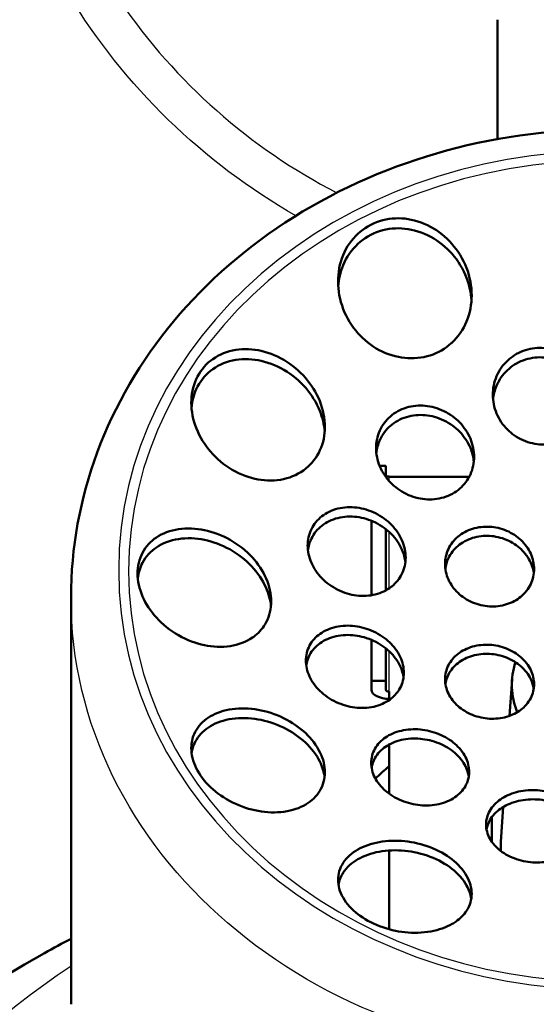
# Model space of a CAD drawing. Header units: millimetres. Extents: x 155 to 950, y -844 to 1327.
# Tile 48 of 58: x 256 to 285, y 1001 to 1056. Entities that reach past the tile are written whole.
import ezdxf

# ---------------------------------------------------------------- set-up
doc = ezdxf.new("R2010")
doc.units = ezdxf.units.MM
doc.header["$LTSCALE"] = 0.75
doc.layers.add('Visible', color=7, linetype='Continuous', lineweight=50)
doc.layers.add('Visible Narrow', color=7, linetype='Continuous', lineweight=25)

msp = doc.modelspace()

# ---------------------------------------------------------------- linework, layer by layer
at = {"layer": 'Visible', "extrusion": (-1e-16, -1, 2.967e-13)}
for p, q in [((282.399, 1049.387, 667.192), (282.399, 1056.088, 663.524)), ((276.133, 1031.054, 708.62), (275.788, 1031.054, 708.62)), ((276.133, 1030.435, 708.985), (276.133, 1031.054, 708.62)), ((280.82, 1030.445, 707.586), (276.333, 1030.445, 707.586)), ((275.333, 1023.792, 712.898), (275.333, 1027.967, 710.438)), ((276.133, 1024.059, 712.74), (276.133, 1027.505, 710.711)), ((258.47, 1023.676, 746.85), (258.47, 1000.837, 708.076)), ((275.333, 1018.992, 715.725), (275.333, 1021.289, 714.372)), ((276.133, 1018.992, 715.725), (276.133, 1020.817, 714.65)), ((276.133, 1018.992, 715.725), (275.333, 1018.992, 715.725)), ((275.333, 1018.992, 715.725), (275.333, 1018.484, 714.864)), ((276.133, 1018.484, 714.864), (276.133, 1018.992, 715.725)), ((283.221, 1019.065, 739.822), (283.08, 1017.022, 736.337)), ((276.333, 1017.913, 714.968), (276.333, 1018.383, 714.691)), ((276.333, 1012.645, 718.071), (276.333, 1015.418, 716.437)), ((282.728, 1011.911, 727.619), (282.594, 1009.962, 724.294)), ((282.083, 1009.961, 724.294), (282.083, 1011.336, 723.485)), ((276.333, 1005.046, 722.547), (276.333, 1009.469, 719.942))]:
    msp.add_line(p, q, dxfattribs=at)
at = {"layer": 'Visible', "extrusion": (0, -2.967e-13, -1)}
msp.add_arc((-288.563, 1075.8, 748.545), 126, 300.39761, 79.72361, dxfattribs=at)
at = {"layer": 'Visible', "extrusion": (-1.383e-13, 0.861629, -0.507538)}
msp.add_arc((-276.333, 1132.867, 528.735), 0.2, 270, 360, dxfattribs=at)
at = {"layer": 'Visible', "extrusion": (2.739e-13, 0.507538, 0.861629)}
msp.add_arc((-288.833, -502.235, 1154.667), 5.621, 344.9113, 18.7203, dxfattribs=at)
at = {"layer": 'Visible', "extrusion": (6.11e-14, -0.861629, 0.507538)}
msp.add_arc((276.333, 1132.867, -514.735), 1, 180, 270, dxfattribs=at)
at = {"layer": 'Visible', "extrusion": (-1.924e-13, 0.861629, -0.507538)}
msp.add_arc((-276.333, 1132.867, 514.735), 0.2, 270, 360, dxfattribs=at)
at = {"layer": 'Visible', "extrusion": (6.9431e-12, -0.507538, -0.861629)}
msp.add_arc((288.833, -502.235, -1136.667), 6.25, 177.896, 183.3987, dxfattribs=at)
at = {"layer": 'Visible'}
for points, knots in [([(258.47, 1023.676, 746.85), (258.47, 1026.437, 745.435), (258.972, 1029.196, 744.021), (260.922, 1034.447, 741.314), (262.379, 1036.935, 740.024), (266.111, 1041.415, 737.681), (268.4, 1043.397, 736.636), (273.588, 1046.653, 734.908), (276.496, 1047.915, 734.233), (282.628, 1049.582, 733.34), (285.855, 1049.98, 733.126), (292.296, 1049.864, 733.188), (295.509, 1049.348, 733.465), (301.588, 1047.448, 734.483), (304.454, 1046.066, 735.221), (309.53, 1042.57, 737.072), (311.746, 1040.463, 738.182), (315.279, 1035.747, 740.641), (316.609, 1033.148, 741.986), (318.1, 1028.227, 744.518), (318.44, 1025.952, 745.684), (318.44, 1023.676, 746.85)], [3.141593, 3.141593, 3.141593, 3.141593, 3.451393, 3.451393, 3.764106, 3.764106, 4.082919, 4.082919, 4.406807, 4.406807, 4.73327, 4.73327, 5.060388, 5.060388, 5.386642, 5.386642, 5.709973, 5.709973, 6.027814, 6.027814, 6.283185, 6.283185, 6.283185, 6.283185]), ([(279.806, 1037.929, 737.976), (279.816, 1037.938, 737.972), (279.827, 1037.948, 737.968), (280.185, 1038.278, 737.833), (280.479, 1038.696, 737.692), (280.864, 1039.625, 737.432), (280.955, 1040.137, 737.313), (280.955, 1041.118, 737.12), (280.857, 1041.656, 737.034), (280.467, 1042.664, 736.915), (280.175, 1043.134, 736.883), (279.513, 1043.884, 736.872), (279.101, 1044.223, 736.89), (278.187, 1044.717, 736.981), (277.685, 1044.873, 737.053), (277.205, 1044.924, 737.14), (276.745, 1044.973, 737.224), (276.248, 1044.932, 737.332), (275.33, 1044.638, 737.571), (274.908, 1044.386, 737.702), (274.226, 1043.756, 737.955), (273.931, 1043.335, 738.092), (273.546, 1042.399, 738.343), (273.455, 1041.884, 738.457), (273.455, 1040.899, 738.642), (273.552, 1040.359, 738.724), (273.943, 1039.348, 738.84), (274.236, 1038.878, 738.874), (274.899, 1038.13, 738.889), (275.31, 1037.794, 738.875), (276.224, 1037.306, 738.794), (276.726, 1037.154, 738.727), (277.666, 1037.059, 738.564), (278.163, 1037.102, 738.46), (279.068, 1037.393, 738.226), (279.478, 1037.635, 738.099), (279.806, 1037.929, 737.976)], [-0.898728, -0.898728, -0.898728, -0.898728, -0.894293, -0.894293, -0.747201, -0.747201, -0.600109, -0.600109, -0.447123, -0.447123, -0.294137, -0.294137, -0.147068, -0.147068, 0, 0, 0, 0.140997, 0.140997, 0.281994, 0.281994, 0.429588, 0.429588, 0.577183, 0.577183, 0.730465, 0.730465, 0.883748, 0.883748, 1.030239, 1.030239, 1.176731, 1.176731, 1.317756, 1.317756, 1.454345, 1.454345, 1.454345, 1.454345]), ([(273.465, 1041.121, 737.546), (273.493, 1041.519, 737.464), (273.583, 1041.928, 737.367), (273.931, 1042.772, 737.137), (274.226, 1043.192, 736.998), (274.907, 1043.82, 736.744), (275.329, 1044.073, 736.612), (276.248, 1044.368, 736.374), (276.745, 1044.41, 736.267), (277.205, 1044.361, 736.185), (277.689, 1044.311, 736.099), (278.196, 1044.154, 736.028), (279.117, 1043.656, 735.944), (279.531, 1043.313, 735.929), (280.188, 1042.562, 735.948), (280.476, 1042.097, 735.985), (280.824, 1041.191, 736.098), (280.917, 1040.761, 736.167), (280.946, 1040.347, 736.245)], [1.800822, 1.800822, 1.800822, 1.800822, 1.920243, 1.920243, 2.067592, 2.067592, 2.208596, 2.208596, 2.3496, 2.3496, 2.3496, 2.497843, 2.497843, 2.646087, 2.646087, 2.797241, 2.797241, 2.921039, 2.921039, 2.921039, 2.921039]), ([(271.671, 1030.92, 742.105), (271.986, 1031.18, 741.901), (272.259, 1031.527, 741.682), (272.629, 1032.333, 741.269), (272.719, 1032.796, 741.075), (272.719, 1033.707, 740.759), (272.62, 1034.213, 740.619), (272.233, 1035.171, 740.429), (271.946, 1035.622, 740.378), (271.288, 1036.374, 740.36), (270.869, 1036.727, 740.394), (269.947, 1037.265, 740.552), (269.445, 1037.449, 740.676), (268.969, 1037.536, 740.824), (268.507, 1037.621, 740.968), (268.005, 1037.625, 741.155), (267.072, 1037.425, 741.574), (266.64, 1037.219, 741.806), (265.969, 1036.683, 742.24), (265.684, 1036.327, 742.467), (265.31, 1035.507, 742.884), (265.219, 1035.042, 743.074), (265.219, 1034.132, 743.38), (265.317, 1033.628, 743.513), (265.697, 1032.673, 743.694), (265.979, 1032.223, 743.741), (266.631, 1031.465, 743.757), (267.052, 1031.106, 743.724), (267.981, 1030.562, 743.569), (268.488, 1030.376, 743.447), (269.432, 1030.208, 743.161), (269.933, 1030.207, 742.98), (270.866, 1030.413, 742.571), (271.298, 1030.62, 742.343), (271.651, 1030.903, 742.118), (271.661, 1030.912, 742.112), (271.671, 1030.92, 742.105)], [-0.877169, -0.877169, -0.877169, -0.877169, -0.740579, -0.740579, -0.599554, -0.599554, -0.451436, -0.451436, -0.303317, -0.303317, -0.151659, -0.151659, 0, 0, 0, 0.147594, 0.147594, 0.295189, 0.295189, 0.436186, 0.436186, 0.577183, 0.577183, 0.724251, 0.724251, 0.871319, 0.871319, 1.024305, 1.024305, 1.177291, 1.177291, 1.324383, 1.324383, 1.471476, 1.471476, 1.475911, 1.475911, 1.475911, 1.475911]), ([(286.793, 1032.941, 738.799), (286.804, 1032.951, 738.795), (286.815, 1032.961, 738.792), (287.075, 1033.207, 738.701), (287.29, 1033.508, 738.596), (287.573, 1034.171, 738.378), (287.641, 1034.532, 738.264), (287.641, 1035.214, 738.059), (287.571, 1035.581, 737.953), (287.288, 1036.261, 737.766), (287.074, 1036.575, 737.686), (286.584, 1037.068, 737.569), (286.278, 1037.284, 737.524), (285.605, 1037.58, 737.479), (285.237, 1037.66, 737.478), (284.891, 1037.671, 737.497), (284.548, 1037.682, 737.516), (284.181, 1037.626, 737.556), (283.507, 1037.374, 737.674), (283.2, 1037.177, 737.752), (282.707, 1036.712, 737.922), (282.493, 1036.41, 738.025), (282.21, 1035.746, 738.242), (282.141, 1035.384, 738.354), (282.141, 1034.702, 738.559), (282.211, 1034.335, 738.665), (282.494, 1033.655, 738.852), (282.709, 1033.342, 738.933), (283.198, 1032.85, 739.051), (283.504, 1032.634, 739.097), (284.177, 1032.339, 739.145), (284.545, 1032.259, 739.146), (285.234, 1032.238, 739.11), (285.601, 1032.294, 739.07), (286.261, 1032.541, 738.954), (286.556, 1032.725, 738.879), (286.793, 1032.941, 738.799)], [-0.639927, -0.639927, -0.639927, -0.639927, -0.635381, -0.635381, -0.529068, -0.529068, -0.422754, -0.422754, -0.31549, -0.31549, -0.208225, -0.208225, -0.104113, -0.104113, 0, 0, 0, 0.103186, 0.103186, 0.206372, 0.206372, 0.312762, 0.312762, 0.419153, 0.419153, 0.5264, 0.5264, 0.633646, 0.633646, 0.737718, 0.737718, 0.84179, 0.84179, 0.944989, 0.944989, 1.043642, 1.043642, 1.043642, 1.043642]), ([(265.231, 1034.313, 742.169), (265.261, 1034.669, 742.036), (265.349, 1035.028, 741.882), (265.685, 1035.763, 741.507), (265.969, 1036.119, 741.28), (266.64, 1036.656, 740.848), (267.072, 1036.862, 740.618), (268.005, 1037.065, 740.204), (268.506, 1037.062, 740.02), (268.969, 1036.979, 739.879), (269.45, 1036.893, 739.732), (269.957, 1036.708, 739.61), (270.886, 1036.166, 739.46), (271.308, 1035.809, 739.431), (271.961, 1035.056, 739.458), (272.243, 1034.61, 739.512), (272.586, 1033.755, 739.689), (272.679, 1033.356, 739.796), (272.709, 1032.974, 739.919)], [1.802164, 1.802164, 1.802164, 1.802164, 1.913892, 1.913892, 2.054896, 2.054896, 2.202244, 2.202244, 2.349592, 2.349592, 2.349592, 2.502422, 2.502422, 2.655251, 2.655251, 2.801557, 2.801557, 2.919687, 2.919687, 2.919687, 2.919687]), ([(282.154, 1034.781, 737.484), (282.181, 1035.04, 737.404), (282.246, 1035.304, 737.32), (282.493, 1035.882, 737.129), (282.707, 1036.183, 737.024), (283.199, 1036.647, 736.853), (283.507, 1036.844, 736.774), (284.181, 1037.096, 736.655), (284.548, 1037.152, 736.616), (284.891, 1037.141, 736.597), (285.237, 1037.13, 736.579), (285.605, 1037.051, 736.58), (286.278, 1036.755, 736.627), (286.584, 1036.54, 736.674), (287.074, 1036.048, 736.793), (287.288, 1035.735, 736.874), (287.536, 1035.142, 737.04), (287.602, 1034.873, 737.118), (287.628, 1034.61, 737.196)], [1.2906997, 1.2906997, 1.2906997, 1.2906997, 1.3699725, 1.3699725, 1.4762652, 1.4762652, 1.5794649, 1.5794649, 1.6826645, 1.6826645, 1.6826645, 1.7867582, 1.7867582, 1.8908518, 1.8908518, 1.9979891, 1.9979891, 2.0782101, 2.0782101, 2.0782101, 2.0782101]), ([(280.285, 1029.773, 740.562), (280.285, 1029.774, 740.561), (280.285, 1029.774, 740.561), (280.531, 1029.986, 740.438), (280.743, 1030.264, 740.296), (281.023, 1030.885, 740.014), (281.091, 1031.229, 739.874), (281.091, 1031.887, 739.63), (281.021, 1032.245, 739.511), (280.739, 1032.915, 739.315), (280.528, 1033.227, 739.239), (280.043, 1033.733, 739.142), (279.735, 1033.962, 739.114), (279.059, 1034.292, 739.119), (278.689, 1034.392, 739.151), (278.341, 1034.423, 739.204), (277.999, 1034.454, 739.257), (277.632, 1034.423, 739.337), (276.953, 1034.217, 739.539), (276.642, 1034.043, 739.661), (276.151, 1033.618, 739.908), (275.939, 1033.34, 740.049), (275.659, 1032.718, 740.33), (275.591, 1032.374, 740.469), (275.591, 1031.715, 740.71), (275.661, 1031.356, 740.829), (275.943, 1030.685, 741.024), (276.154, 1030.373, 741.1), (276.639, 1029.867, 741.197), (276.947, 1029.638, 741.224), (277.623, 1029.309, 741.221), (277.993, 1029.21, 741.19), (278.683, 1029.149, 741.086), (279.05, 1029.181, 741.007), (279.728, 1029.387, 740.807), (280.039, 1029.561, 740.685), (280.285, 1029.773, 740.562)], [-0.633385, -0.633385, -0.633385, -0.633385, -0.633302, -0.633302, -0.528991, -0.528991, -0.424679, -0.424679, -0.318504, -0.318504, -0.212329, -0.212329, -0.106165, -0.106165, 0, 0, 0, 0.104242, 0.104242, 0.208484, 0.208484, 0.312824, 0.312824, 0.417164, 0.417164, 0.523417, 0.523417, 0.629669, 0.629669, 0.735754, 0.735754, 0.84184, 0.84184, 0.946057, 0.946057, 1.05019, 1.05019, 1.05019, 1.05019]), ([(275.605, 1031.781, 739.592), (275.632, 1032.025, 739.497), (275.696, 1032.271, 739.394), (275.939, 1032.811, 739.15), (276.151, 1033.088, 739.008), (276.642, 1033.513, 738.761), (276.953, 1033.687, 738.639), (277.631, 1033.893, 738.438), (277.999, 1033.925, 738.359), (278.341, 1033.895, 738.307), (278.689, 1033.864, 738.255), (279.058, 1033.765, 738.224), (279.735, 1033.437, 738.222), (280.043, 1033.209, 738.251), (280.528, 1032.704, 738.351), (280.739, 1032.393, 738.428), (280.985, 1031.811, 738.601), (281.05, 1031.55, 738.687), (281.077, 1031.296, 738.777)], [1.2933003, 1.2933003, 1.2933003, 1.2933003, 1.3699184, 1.3699184, 1.4742322, 1.4742322, 1.5784507, 1.5784507, 1.6826693, 1.6826693, 1.6826693, 1.7887354, 1.7887354, 1.8948015, 1.8948015, 2.0008963, 2.0008963, 2.0796241, 2.0796241, 2.0796241, 2.0796241]), ([(276.485, 1024.293, 743.884), (276.711, 1024.477, 743.73), (276.908, 1024.716, 743.558), (277.182, 1025.274, 743.205), (277.251, 1025.596, 743.025), (277.251, 1026.216, 742.714), (277.181, 1026.554, 742.563), (276.903, 1027.192, 742.319), (276.694, 1027.492, 742.225), (276.21, 1027.99, 742.106), (275.899, 1028.22, 742.075), (275.218, 1028.558, 742.09), (274.848, 1028.666, 742.137), (274.501, 1028.709, 742.21), (274.157, 1028.752, 742.282), (273.788, 1028.736, 742.39), (273.106, 1028.567, 742.661), (272.793, 1028.414, 742.823), (272.306, 1028.033, 743.147), (272.097, 1027.783, 743.329), (271.819, 1027.213, 743.69), (271.751, 1026.893, 743.868), (271.751, 1026.274, 744.177), (271.82, 1025.936, 744.327), (272.099, 1025.297, 744.569), (272.308, 1024.997, 744.662), (272.792, 1024.498, 744.779), (273.103, 1024.268, 744.81), (273.783, 1023.929, 744.794), (274.153, 1023.821, 744.748), (274.843, 1023.736, 744.604), (275.209, 1023.752, 744.497), (275.887, 1023.919, 744.231), (276.199, 1024.071, 744.072), (276.459, 1024.272, 743.901), (276.472, 1024.282, 743.892), (276.485, 1024.293, 743.884)], [-0.625028, -0.625028, -0.625028, -0.625028, -0.526727, -0.526727, -0.422815, -0.422815, -0.318653, -0.318653, -0.21449, -0.21449, -0.107245, -0.107245, 0, 0, 0, 0.106298, 0.106298, 0.212596, 0.212596, 0.315786, 0.315786, 0.418976, 0.418976, 0.523183, 0.523183, 0.62739, 0.62739, 0.734648, 0.734648, 0.841906, 0.841906, 0.947419, 0.947419, 1.052933, 1.052933, 1.058543, 1.058543, 1.058543, 1.058543]), ([(271.767, 1026.318, 742.986), (271.795, 1026.541, 742.867), (271.858, 1026.763, 742.738), (272.097, 1027.253, 742.429), (272.306, 1027.503, 742.247), (272.794, 1027.885, 741.925), (273.106, 1028.039, 741.764), (273.788, 1028.209, 741.496), (274.157, 1028.225, 741.389), (274.501, 1028.183, 741.317), (274.848, 1028.141, 741.246), (275.218, 1028.034, 741.201), (275.899, 1027.698, 741.188), (276.209, 1027.468, 741.221), (276.694, 1026.972, 741.342), (276.903, 1026.673, 741.437), (277.143, 1026.123, 741.649), (277.207, 1025.882, 741.754), (277.235, 1025.649, 741.863)], [1.2930168, 1.2930168, 1.2930168, 1.2930168, 1.3670535, 1.3670535, 1.4702571, 1.4702571, 1.5764603, 1.5764603, 1.6826636, 1.6826636, 1.6826636, 1.7897822, 1.7897822, 1.8969009, 1.8969009, 2.0010445, 2.0010445, 2.0765959, 2.0765959, 2.0765959, 2.0765959]), ([(268.802, 1021.526, 748.008), (269.052, 1021.727, 747.773), (269.27, 1021.983, 747.52), (269.611, 1022.631, 746.98), (269.705, 1023.041, 746.695), (269.705, 1023.849, 746.219), (269.611, 1024.297, 745.999), (269.239, 1025.156, 745.666), (268.96, 1025.568, 745.553), (268.304, 1026.285, 745.438), (267.872, 1026.631, 745.437), (266.934, 1027.163, 745.567), (266.427, 1027.35, 745.697), (265.955, 1027.448, 745.865), (265.481, 1027.547, 746.032), (264.974, 1027.572, 746.261), (264.035, 1027.431, 746.797), (263.604, 1027.265, 747.105), (262.948, 1026.822, 747.685), (262.67, 1026.527, 747.995), (262.299, 1025.824, 748.591), (262.205, 1025.416, 748.878), (262.205, 1024.607, 749.354), (262.299, 1024.158, 749.573), (262.67, 1023.296, 749.898), (262.948, 1022.882, 750.006), (263.604, 1022.16, 750.112), (264.035, 1021.811, 750.108), (264.974, 1021.273, 749.971), (265.481, 1021.085, 749.839), (266.427, 1020.887, 749.504), (266.934, 1020.864, 749.277), (267.872, 1021.008, 748.749), (268.304, 1021.177, 748.447), (268.699, 1021.447, 748.103), (268.751, 1021.485, 748.056), (268.802, 1021.526, 748.008)], [-0.845407, -0.845407, -0.845407, -0.845407, -0.728394, -0.728394, -0.587705, -0.587705, -0.447016, -0.447016, -0.306326, -0.306326, -0.153163, -0.153163, 0, 0, 0, 0.153654, 0.153654, 0.307309, 0.307309, 0.448056, 0.448056, 0.588803, 0.588803, 0.729551, 0.729551, 0.870298, 0.870298, 1.023952, 1.023952, 1.177607, 1.177607, 1.33077, 1.33077, 1.483933, 1.483933, 1.50761, 1.50761, 1.50761, 1.50761]), ([(283.714, 1023.709, 743.027), (283.719, 1023.713, 743.024), (283.724, 1023.718, 743.021), (283.951, 1023.908, 742.897), (284.143, 1024.148, 742.751), (284.397, 1024.684, 742.449), (284.46, 1024.98, 742.291), (284.46, 1025.541, 742.007), (284.397, 1025.844, 741.861), (284.141, 1026.409, 741.607), (283.949, 1026.671, 741.498), (283.506, 1027.092, 741.339), (283.225, 1027.28, 741.279), (282.609, 1027.542, 741.222), (282.274, 1027.617, 741.226), (281.96, 1027.635, 741.256), (281.646, 1027.653, 741.286), (281.312, 1027.616, 741.346), (280.695, 1027.422, 741.521), (280.413, 1027.266, 741.635), (279.969, 1026.893, 741.879), (279.777, 1026.652, 742.024), (279.522, 1026.116, 742.327), (279.46, 1025.821, 742.484), (279.46, 1025.259, 742.768), (279.523, 1024.956, 742.913), (279.778, 1024.392, 743.167), (279.97, 1024.13, 743.276), (280.413, 1023.709, 743.434), (280.694, 1023.521, 743.495), (281.31, 1023.258, 743.552), (281.645, 1023.183, 743.548), (282.273, 1023.147, 743.489), (282.608, 1023.185, 743.429), (283.218, 1023.376, 743.256), (283.494, 1023.528, 743.146), (283.714, 1023.709, 743.027)], [-0.569393, -0.569393, -0.569393, -0.569393, -0.567287, -0.567287, -0.473135, -0.473135, -0.378984, -0.378984, -0.284351, -0.284351, -0.189718, -0.189718, -0.094859, -0.094859, 0, 0, 0, 0.094576, 0.094576, 0.189153, 0.189153, 0.283303, 0.283303, 0.377454, 0.377454, 0.471993, 0.471993, 0.566532, 0.566532, 0.661489, 0.661489, 0.756445, 0.756445, 0.851015, 0.851015, 0.943478, 0.943478, 0.943478, 0.943478]), ([(279.477, 1025.282, 741.62), (279.503, 1025.482, 741.516), (279.561, 1025.682, 741.407), (279.777, 1026.137, 741.15), (279.969, 1026.378, 741.005), (280.413, 1026.751, 740.761), (280.695, 1026.908, 740.647), (281.312, 1027.102, 740.474), (281.646, 1027.139, 740.414), (281.96, 1027.122, 740.384), (282.274, 1027.104, 740.355), (282.61, 1027.029, 740.352), (283.226, 1026.767, 740.41), (283.507, 1026.579, 740.471), (283.95, 1026.159, 740.631), (284.142, 1025.897, 740.74), (284.359, 1025.418, 740.957), (284.417, 1025.21, 741.056), (284.443, 1025.006, 741.156)], [1.1636144, 1.1636144, 1.1636144, 1.1636144, 1.22939, 1.22939, 1.3235411, 1.3235411, 1.4181039, 1.4181039, 1.5126666, 1.5126666, 1.5126666, 1.6076004, 1.6076004, 1.7025342, 1.7025342, 1.7970543, 1.7970543, 1.8634235, 1.8634235, 1.8634235, 1.8634235]), ([(262.22, 1024.726, 747.985), (262.253, 1025.036, 747.787), (262.341, 1025.341, 747.564), (262.671, 1025.965, 747.039), (262.949, 1026.261, 746.731), (263.605, 1026.707, 746.155), (264.036, 1026.874, 745.851), (264.974, 1027.019, 745.322), (265.481, 1026.996, 745.097), (265.955, 1026.899, 744.932), (266.418, 1026.804, 744.771), (266.916, 1026.625, 744.645), (267.84, 1026.111, 744.52), (268.266, 1025.777, 744.52), (268.932, 1025.069, 744.631), (269.221, 1024.652, 744.745), (269.566, 1023.872, 745.046), (269.659, 1023.517, 745.213), (269.692, 1023.18, 745.397)], [1.794073, 1.794073, 1.794073, 1.794073, 1.902425, 1.902425, 2.043187, 2.043187, 2.196371, 2.196371, 2.349556, 2.349556, 2.349556, 2.499468, 2.499468, 2.649381, 2.649381, 2.792914, 2.792914, 2.905751, 2.905751, 2.905751, 2.905751]), ([(276.446, 1017.998, 747.852), (276.646, 1018.159, 747.684), (276.82, 1018.362, 747.497), (277.08, 1018.853, 747.089), (277.15, 1019.149, 746.869), (277.15, 1019.724, 746.481), (277.08, 1020.039, 746.288), (276.799, 1020.637, 745.967), (276.587, 1020.919, 745.838), (276.097, 1021.386, 745.666), (275.786, 1021.6, 745.612), (275.108, 1021.916, 745.598), (274.742, 1022.017, 745.637), (274.4, 1022.06, 745.709), (274.052, 1022.103, 745.782), (273.682, 1022.091, 745.899), (273.001, 1021.94, 746.202), (272.691, 1021.801, 746.388), (272.206, 1021.456, 746.766), (271.997, 1021.228, 746.982), (271.719, 1020.704, 747.419), (271.65, 1020.408, 747.641), (271.65, 1019.836, 748.028), (271.718, 1019.523, 748.219), (271.996, 1018.929, 748.539), (272.205, 1018.647, 748.667), (272.692, 1018.177, 748.839), (273.005, 1017.96, 748.893), (273.686, 1017.64, 748.907), (274.055, 1017.537, 748.867), (274.747, 1017.451, 748.721), (275.117, 1017.463, 748.604), (275.798, 1017.614, 748.301), (276.109, 1017.753, 748.116), (276.385, 1017.951, 747.901), (276.416, 1017.974, 747.877), (276.446, 1017.998, 747.852)], [-0.613736, -0.613736, -0.613736, -0.613736, -0.523098, -0.523098, -0.419026, -0.419026, -0.315096, -0.315096, -0.211166, -0.211166, -0.105583, -0.105583, 0, 0, 0, 0.107265, 0.107265, 0.214529, 0.214529, 0.318642, 0.318642, 0.422754, 0.422754, 0.52594, 0.52594, 0.629126, 0.629126, 0.735517, 0.735517, 0.841908, 0.841908, 0.949154, 0.949154, 1.0564, 1.0564, 1.069835, 1.069835, 1.069835, 1.069835]), ([(271.669, 1019.853, 746.753), (271.698, 1020.055, 746.608), (271.761, 1020.254, 746.455), (271.998, 1020.7, 746.085), (272.206, 1020.928, 745.87), (272.691, 1021.275, 745.494), (273.002, 1021.415, 745.31), (273.683, 1021.567, 745.01), (274.052, 1021.58, 744.894), (274.4, 1021.538, 744.822), (274.744, 1021.496, 744.751), (275.113, 1021.394, 744.713), (275.794, 1021.076, 744.731), (276.107, 1020.86, 744.787), (276.594, 1020.392, 744.963), (276.804, 1020.112, 745.092), (277.04, 1019.606, 745.364), (277.103, 1019.39, 745.492), (277.131, 1019.18, 745.625)], [1.2917317, 1.2917317, 1.2917317, 1.2917317, 1.364295, 1.364295, 1.4683886, 1.4683886, 1.5755259, 1.5755259, 1.6826632, 1.6826632, 1.6826632, 1.7888834, 1.7888834, 1.8951037, 1.8951037, 1.9983156, 1.9983156, 2.0707901, 2.0707901, 2.0707901, 2.0707901]), ([(284.014, 1017.641, 746.8), (284.113, 1017.755, 746.709), (284.2, 1017.881, 746.612), (284.397, 1018.262, 746.327), (284.46, 1018.537, 746.133), (284.46, 1019.058, 745.78), (284.397, 1019.339, 745.597), (284.142, 1019.864, 745.275), (283.95, 1020.108, 745.135), (283.505, 1020.502, 744.927), (283.223, 1020.677, 744.846), (282.607, 1020.923, 744.761), (282.273, 1020.993, 744.758), (281.96, 1021.011, 744.787), (281.645, 1021.028, 744.817), (281.31, 1020.995, 744.885), (280.694, 1020.818, 745.087), (280.413, 1020.674, 745.222), (279.97, 1020.331, 745.514), (279.778, 1020.109, 745.69), (279.523, 1019.613, 746.061), (279.46, 1019.339, 746.255), (279.46, 1018.819, 746.609), (279.522, 1018.538, 746.791), (279.777, 1018.013, 747.113), (279.969, 1017.769, 747.253), (280.413, 1017.375, 747.461), (280.695, 1017.199, 747.542), (281.312, 1016.953, 747.627), (281.646, 1016.882, 747.63), (282.274, 1016.847, 747.57), (282.609, 1016.88, 747.503), (283.225, 1017.057, 747.3), (283.506, 1017.201, 747.166), (283.83, 1017.452, 746.952), (283.927, 1017.542, 746.878), (284.014, 1017.641, 746.8)], [-0.522841, -0.522841, -0.522841, -0.522841, -0.472075, -0.472075, -0.377442, -0.377442, -0.283192, -0.283192, -0.188942, -0.188942, -0.094471, -0.094471, 0, 0, 0, 0.094956, 0.094956, 0.189913, 0.189913, 0.284452, 0.284452, 0.378992, 0.378992, 0.473142, 0.473142, 0.567292, 0.567292, 0.661869, 0.661869, 0.756445, 0.756445, 0.851304, 0.851304, 0.946163, 0.946163, 0.99003, 0.99003, 0.99003, 0.99003]), ([(279.48, 1018.82, 745.383), (279.507, 1019, 745.258), (279.564, 1019.179, 745.128), (279.778, 1019.595, 744.819), (279.97, 1019.818, 744.643), (280.413, 1020.161, 744.352), (280.694, 1020.306, 744.218), (281.31, 1020.484, 744.016), (281.645, 1020.517, 743.95), (281.96, 1020.5, 743.92), (282.273, 1020.483, 743.891), (282.608, 1020.413, 743.895), (283.224, 1020.167, 743.981), (283.506, 1019.991, 744.063), (283.95, 1019.598, 744.271), (284.143, 1019.354, 744.411), (284.356, 1018.913, 744.681), (284.413, 1018.727, 744.8), (284.44, 1018.544, 744.92)], [1.1643391, 1.1643391, 1.1643391, 1.1643391, 1.2282791, 1.2282791, 1.3228062, 1.3228062, 1.4177364, 1.4177364, 1.5126666, 1.5126666, 1.5126666, 1.6072232, 1.6072232, 1.7017797, 1.7017797, 1.7959314, 1.7959314, 1.8598122, 1.8598122, 1.8598122, 1.8598122]), ([(271.664, 1012.063, 754.438), (271.974, 1012.25, 754.124), (272.247, 1012.507, 753.766), (272.622, 1013.126, 753.037), (272.719, 1013.49, 752.666), (272.719, 1014.204, 752.027), (272.629, 1014.598, 751.716), (272.253, 1015.363, 751.203), (271.969, 1015.733, 751.001), (271.298, 1016.369, 750.738), (270.866, 1016.668, 750.667), (269.933, 1017.126, 750.685), (269.432, 1017.284, 750.774), (268.969, 1017.366, 750.914), (268.488, 1017.452, 751.06), (267.981, 1017.469, 751.281), (267.052, 1017.34, 751.832), (266.631, 1017.195, 752.162), (265.979, 1016.814, 752.817), (265.697, 1016.554, 753.188), (265.317, 1015.934, 753.936), (265.219, 1015.572, 754.312), (265.219, 1014.863, 754.96), (265.31, 1014.472, 755.274), (265.684, 1013.709, 755.79), (265.969, 1013.338, 755.991), (266.64, 1012.699, 756.249), (267.072, 1012.397, 756.316), (268.005, 1011.933, 756.289), (268.507, 1011.772, 756.194), (269.45, 1011.599, 755.901), (269.957, 1011.58, 755.676), (270.887, 1011.707, 755.122), (271.309, 1011.853, 754.793), (271.65, 1012.054, 754.452), (271.657, 1012.058, 754.445), (271.664, 1012.063, 754.438)], [-0.865897, -0.865897, -0.865897, -0.865897, -0.722725, -0.722725, -0.576234, -0.576234, -0.435209, -0.435209, -0.294184, -0.294184, -0.147092, -0.147092, 0, 0, 0, 0.152986, 0.152986, 0.305972, 0.305972, 0.45304, 0.45304, 0.600109, 0.600109, 0.741106, 0.741106, 0.882103, 0.882103, 1.029697, 1.029697, 1.177291, 1.177291, 1.330574, 1.330574, 1.483857, 1.483857, 1.487176, 1.487176, 1.487176, 1.487176]), ([(265.238, 1014.926, 753.427), (265.275, 1015.193, 753.167), (265.365, 1015.453, 752.89), (265.697, 1015.997, 752.243), (265.979, 1016.259, 751.875), (266.632, 1016.644, 751.225), (267.053, 1016.791, 750.899), (267.981, 1016.924, 750.355), (268.489, 1016.909, 750.138), (268.969, 1016.825, 749.995), (269.428, 1016.744, 749.859), (269.925, 1016.59, 749.772), (270.851, 1016.141, 749.756), (271.28, 1015.846, 749.826), (271.955, 1015.215, 750.085), (272.245, 1014.842, 750.287), (272.579, 1014.166, 750.738), (272.667, 1013.869, 750.962), (272.702, 1013.589, 751.196)], [1.788468, 1.788468, 1.788468, 1.788468, 1.897651, 1.897651, 2.044491, 2.044491, 2.197046, 2.197046, 2.3496, 2.3496, 2.3496, 2.495143, 2.495143, 2.640685, 2.640685, 2.783057, 2.783057, 2.890056, 2.890056, 2.890056, 2.890056]), ([(280.718, 1013.332, 750.639), (280.782, 1013.511, 750.471), (280.815, 1013.699, 750.304), (280.815, 1014.146, 749.924), (280.747, 1014.436, 749.692), (280.467, 1014.986, 749.29), (280.255, 1015.246, 749.118), (279.764, 1015.67, 748.87), (279.453, 1015.862, 748.779), (278.774, 1016.141, 748.699), (278.407, 1016.226, 748.711), (278.065, 1016.258, 748.764), (277.716, 1016.289, 748.818), (277.347, 1016.269, 748.922), (276.67, 1016.113, 749.212), (276.363, 1015.978, 749.399), (275.877, 1015.648, 749.795), (275.666, 1015.43, 750.031), (275.385, 1014.934, 750.522), (275.315, 1014.656, 750.776), (275.315, 1014.123, 751.233), (275.383, 1013.833, 751.465), (275.662, 1013.284, 751.869), (275.874, 1013.025, 752.041), (276.366, 1012.6, 752.289), (276.677, 1012.408, 752.38), (277.355, 1012.129, 752.458), (277.723, 1012.042, 752.445), (278.413, 1011.978, 752.336), (278.782, 1011.998, 752.232), (279.459, 1012.153, 751.94), (279.767, 1012.288, 751.752), (280.252, 1012.618, 751.357), (280.463, 1012.836, 751.121), (280.649, 1013.165, 750.798), (280.687, 1013.247, 750.719), (280.718, 1013.332, 750.639)], [-0.489104, -0.489104, -0.489104, -0.489104, -0.417057, -0.417057, -0.31284, -0.31284, -0.208623, -0.208623, -0.104312, -0.104312, 0, 0, 0, 0.106183, 0.106183, 0.212367, 0.212367, 0.318523, 0.318523, 0.424679, 0.424679, 0.528921, 0.528921, 0.633163, 0.633163, 0.737503, 0.737503, 0.841843, 0.841843, 0.948096, 0.948096, 1.054348, 1.054348, 1.160433, 1.160433, 1.194471, 1.194471, 1.194471, 1.194471]), ([(275.337, 1014.121, 749.881), (275.367, 1014.305, 749.718), (275.43, 1014.487, 749.548), (275.666, 1014.905, 749.139), (275.877, 1015.123, 748.904), (276.363, 1015.455, 748.511), (276.67, 1015.591, 748.325), (277.347, 1015.748, 748.037), (277.716, 1015.769, 747.935), (278.065, 1015.738, 747.882), (278.407, 1015.707, 747.83), (278.774, 1015.622, 747.819), (279.453, 1015.345, 747.9), (279.764, 1015.153, 747.992), (280.255, 1014.728, 748.239), (280.467, 1014.468, 748.41), (280.702, 1014.006, 748.748), (280.764, 1013.812, 748.898), (280.794, 1013.624, 749.05)], [1.292573, 1.292573, 1.292573, 1.292573, 1.3644135, 1.3644135, 1.4704796, 1.4704796, 1.5765744, 1.5765744, 1.6826693, 1.6826693, 1.6826693, 1.7869562, 1.7869562, 1.8912431, 1.8912431, 1.9954383, 1.9954383, 2.0661906, 2.0661906, 2.0661906, 2.0661906]), ([(286.43, 1009.302, 753.826), (286.44, 1009.309, 753.819), (286.449, 1009.315, 753.812), (286.703, 1009.494, 753.614), (286.915, 1009.715, 753.38), (287.195, 1010.205, 752.877), (287.264, 1010.474, 752.61), (287.264, 1010.981, 752.118), (287.196, 1011.254, 751.859), (286.917, 1011.765, 751.39), (286.705, 1012.003, 751.18), (286.215, 1012.382, 750.859), (285.906, 1012.549, 750.725), (285.228, 1012.781, 750.564), (284.859, 1012.844, 750.536), (284.514, 1012.856, 750.556), (284.167, 1012.868, 750.577), (283.8, 1012.83, 750.648), (283.126, 1012.647, 750.886), (282.82, 1012.503, 751.054), (282.331, 1012.162, 751.429), (282.117, 1011.94, 751.664), (281.833, 1011.447, 752.169), (281.764, 1011.177, 752.439), (281.764, 1010.666, 752.935), (281.832, 1010.392, 753.196), (282.115, 1009.879, 753.669), (282.329, 1009.641, 753.881), (282.822, 1009.265, 754.202), (283.13, 1009.1, 754.334), (283.804, 1008.871, 754.493), (284.171, 1008.808, 754.521), (284.863, 1008.784, 754.479), (285.233, 1008.823, 754.406), (285.897, 1009.003, 754.168), (286.193, 1009.141, 754.006), (286.43, 1009.302, 753.826)], [-0.635923, -0.635923, -0.635923, -0.635923, -0.631906, -0.631906, -0.525378, -0.525378, -0.41885, -0.41885, -0.313336, -0.313336, -0.207822, -0.207822, -0.103911, -0.103911, 0, 0, 0, 0.104163, 0.104163, 0.208326, 0.208326, 0.315571, 0.315571, 0.422815, 0.422815, 0.529114, 0.529114, 0.635412, 0.635412, 0.738602, 0.738602, 0.841792, 0.841792, 0.946729, 0.946729, 1.04765, 1.04765, 1.04765, 1.04765]), ([(281.787, 1010.657, 751.541), (281.819, 1010.831, 751.37), (281.881, 1011.006, 751.196), (282.117, 1011.418, 750.778), (282.331, 1011.641, 750.544), (282.82, 1011.983, 750.171), (283.126, 1012.128, 750.005), (283.8, 1012.311, 749.768), (284.167, 1012.35, 749.697), (284.514, 1012.339, 749.677), (284.857, 1012.327, 749.657), (285.224, 1012.264, 749.685), (285.898, 1012.035, 749.844), (286.206, 1011.869, 749.975), (286.698, 1011.491, 750.293), (286.912, 1011.252, 750.503), (287.148, 1010.824, 750.893), (287.209, 1010.644, 751.06), (287.24, 1010.469, 751.226)], [1.2961073, 1.2961073, 1.2961073, 1.2961073, 1.3672577, 1.3672577, 1.4743763, 1.4743763, 1.5785199, 1.5785199, 1.6826636, 1.6826636, 1.6826636, 1.78588, 1.78588, 1.8890965, 1.8890965, 1.9952273, 1.9952273, 2.065742, 2.065742, 2.065742, 2.065742]), ([(280.081, 1005.489, 759.109), (280.317, 1005.658, 758.835), (280.52, 1005.86, 758.531), (280.859, 1006.38, 757.809), (280.955, 1006.713, 757.384), (280.955, 1007.355, 756.623), (280.864, 1007.708, 756.233), (280.479, 1008.386, 755.546), (280.185, 1008.711, 755.249), (279.504, 1009.24, 754.825), (279.082, 1009.479, 754.669), (278.163, 1009.829, 754.524), (277.666, 1009.942, 754.537), (277.205, 1009.989, 754.617), (276.726, 1010.038, 754.7), (276.224, 1010.023, 754.865), (275.31, 1009.857, 755.331), (274.899, 1009.707, 755.632), (274.236, 1009.331, 756.278), (273.943, 1009.073, 756.674), (273.552, 1008.482, 757.501), (273.455, 1008.148, 757.933), (273.455, 1007.508, 758.706), (273.546, 1007.159, 759.101), (273.931, 1006.486, 759.798), (274.226, 1006.162, 760.1), (274.908, 1005.636, 760.528), (275.33, 1005.399, 760.685), (276.248, 1005.047, 760.826), (276.745, 1004.932, 760.81), (277.689, 1004.831, 760.638), (278.196, 1004.844, 760.465), (279.117, 1005.009, 759.982), (279.532, 1005.16, 759.672), (279.934, 1005.391, 759.272), (280.009, 1005.439, 759.191), (280.081, 1005.489, 759.109)], [-0.844018, -0.844018, -0.844018, -0.844018, -0.727768, -0.727768, -0.576234, -0.576234, -0.429142, -0.429142, -0.28205, -0.28205, -0.141025, -0.141025, 0, 0, 0, 0.146491, 0.146491, 0.292983, 0.292983, 0.446265, 0.446265, 0.599548, 0.599548, 0.747142, 0.747142, 0.894737, 0.894737, 1.035734, 1.035734, 1.176731, 1.176731, 1.325254, 1.325254, 1.473778, 1.473778, 1.509061, 1.509061, 1.509061, 1.509061]), ([(273.478, 1007.542, 757.045), (273.517, 1007.778, 756.752), (273.607, 1008.012, 756.448), (273.943, 1008.524, 755.742), (274.235, 1008.783, 755.35), (274.898, 1009.163, 754.71), (275.31, 1009.316, 754.412), (276.224, 1009.484, 753.951), (276.726, 1009.5, 753.787), (277.205, 1009.453, 753.706), (277.666, 1009.406, 753.628), (278.164, 1009.294, 753.616), (279.083, 1008.944, 753.761), (279.505, 1008.706, 753.918), (280.185, 1008.176, 754.34), (280.479, 1007.849, 754.636), (280.81, 1007.264, 755.223), (280.896, 1007.012, 755.493), (280.933, 1006.771, 755.764)], [1.794231, 1.794231, 1.794231, 1.794231, 1.904151, 1.904151, 2.05698, 2.05698, 2.203286, 2.203286, 2.349592, 2.349592, 2.349592, 2.490623, 2.490623, 2.631653, 2.631653, 2.778536, 2.778536, 2.88438, 2.88438, 2.88438, 2.88438]), ([(218.718, 943.292, 598.438), (219.637, 952.406, 600.869), (222.093, 961.2, 603.27), (229.288, 977.054, 607.915), (234.081, 984.015, 610.148), (244.902, 995.754, 614.298), (250.974, 1000.341, 616.175), (257.479, 1003.988, 617.8), (257.975, 1004.258, 617.922), (258.47, 1004.52, 618.04)], [3.2283149, 3.2283149, 3.2283149, 3.2283149, 3.514325, 3.514325, 3.8128227, 3.8128227, 4.135437, 4.135437, 4.1620564, 4.1620564, 4.1620564, 4.1620564])]:
    msp.add_open_spline(points, degree=3, knots=knots, dxfattribs=at)
msp.add_open_spline([(276.333, 1014.207, 707.32), (276.067, 1013.981, 707.363), (275.807, 1013.746, 707.407), (275.552, 1013.503, 707.452)], degree=3, dxfattribs=at)
at = {"layer": 'Visible Narrow', "extrusion": (-1e-16, -1, 2.967e-13)}
for p, q in [((276.333, 1030.188, 707.737), (276.333, 1030.445, 707.586)), ((276.333, 1024.18, 711.276), (276.333, 1027.336, 709.418)), ((276.333, 1018.383, 714.691), (276.333, 1020.643, 713.36))]:
    msp.add_line(p, q, dxfattribs=at)
at = {"layer": 'Visible Narrow', "extrusion": (1.94e-14, -0.507538, -0.861629)}
for centre, radius in [((288.455, -502.975, -1166.045), 27.31), ((288.455, -502.975, -1165.943), 26.75)]:
    msp.add_circle(centre, radius, dxfattribs=at)
at = {"layer": 'Visible Narrow'}
for centre, radius, start, end in [((288.563, 1075.8, -745.545), 123, 100.68473, 239.44705), ((288.563, 1075.8, -744.557), 33.107, 214.3879, 242.7136)]:
    msp.add_arc(centre, radius, start, end, dxfattribs=at)
at = {"layer": 'Visible Narrow', "extrusion": (0, -2.967e-13, -1)}
msp.add_arc((-288.563, 1075.8, 745.545), 35.332, 299.6295, 328.7967, dxfattribs=at)
at = {"layer": 'Visible Narrow', "extrusion": (1.82e-14, -0.507538, -0.861629)}
msp.add_arc((288.455, -502.975, -1163.062), 29.985, 0, 180, dxfattribs=at)
at = {"layer": 'Visible Narrow', "extrusion": (1.9e-14, -0.507538, -0.861629)}
msp.add_arc((288.455, -502.975, -1056.357), 49.079, 307.658, 232.342, dxfattribs=at)

doc.saveas('drawing.dxf')
